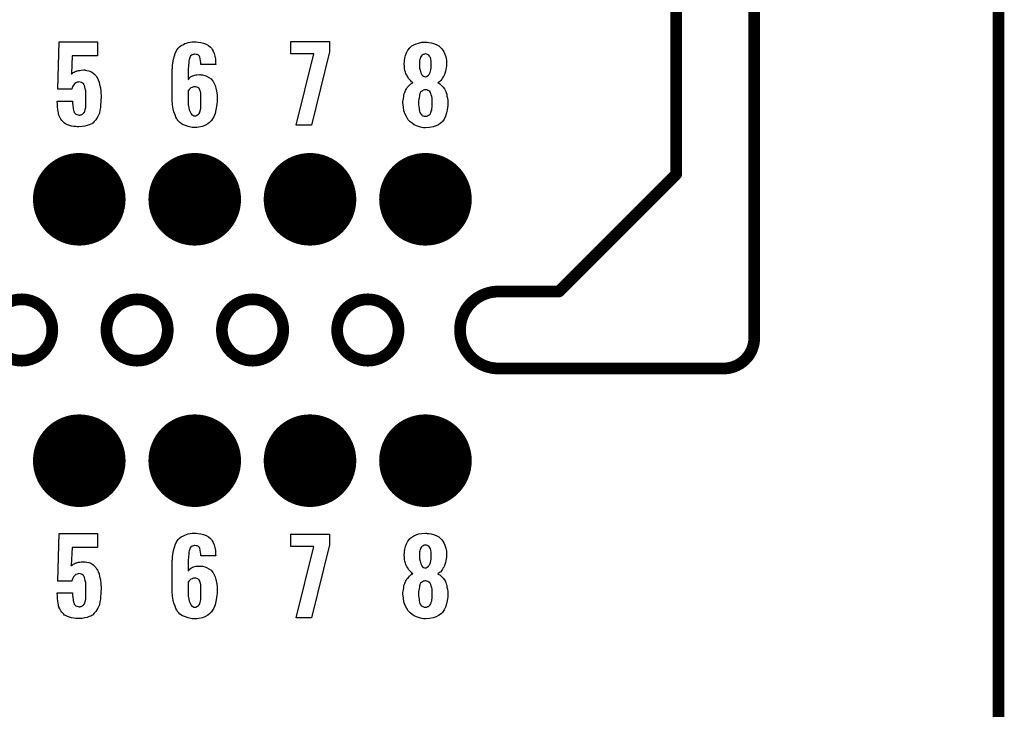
# Model space of a CAD drawing. Extents: x -0.07 to 0.95, y -0.15 to 1.54.
# Tile 18 of 19: x 0.45 to 0.95, y 0.79 to 1.14. Entities that reach past the tile are written whole.
import ezdxf

# ---------------------------------------------------------------- set-up
doc = ezdxf.new("R2010")
doc.units = 0
doc.layers.get('0').update_dxf_attribs({"linetype": 'CONTINUOUS'})
for name, color, linetype in [('gko', 6, 'CONTINUOUS'), ('gto', 2, 'CONTINUOUS'), ('gts', 1, 'CONTINUOUS')]:
    doc.layers.add(name, color=color, linetype=linetype)

# ---------------------------------------------------------------- blocks, each defined once
blk = doc.blocks.new('D12')
at = {"const_width": 0.003}
blk.add_lwpolyline([(-0.0015, 0, 1), (0.0015, 0, 1)], format="xyb", close=True, dxfattribs=at)
blk = doc.blocks.new('D60')
at = {"const_width": 0.0237}
blk.add_lwpolyline([(-0.01185, 0, 1), (0.01185, 0, 1)], format="xyb", close=True, dxfattribs=at)

msp = doc.modelspace()

# ---------------------------------------------------------------- linework, layer by layer
at = {"layer": 'gko', "color": 6, "const_width": 0.006}
for points in [[(0.825, 0.9764), (0.825, 1.54)], [(0.785, 1.06), (0.785, 1.495)], [(0.95, -0.05), (0.95, 1.45)], [(0.725, 1), (0.785, 1.06)], [(0.6941, 1), (0.6941, 1)], [(0.6941, 1), (0.6941, 1)], [(0.6941, 1), (0.725, 1)], [(0.4657, 0.9803), (0.4657, 0.9803)], [(0.4657, 0.9803), (0.4657, 0.9803)], [(0.4934, 0.9803), (0.4934, 0.9803)], [(0.5248, 0.9803), (0.5248, 0.9803)], [(0.5248, 0.9803), (0.5248, 0.9803)], [(0.5525, 0.9803), (0.5525, 0.9803)], [(0.5839, 0.9803), (0.5839, 0.9803)], [(0.5839, 0.9803), (0.5839, 0.9803)], [(0.6115, 0.9803), (0.6115, 0.9803)], [(0.6429, 0.9803), (0.6429, 0.9803)], [(0.6429, 0.9803), (0.6429, 0.9803)], [(0.6941, 0.9606), (0.8093, 0.9606)], [(0.8093, 0.9606), (0.8093, 0.9606)], [(0.8093, 0.9606), (0.8093, 0.9606)]]:
    msp.add_lwpolyline(points, dxfattribs=at)
for points in [[(0.6941, 1, 1), (0.6941, 0.9606)], [(0.4657, 0.9803, 1), (0.4343, 0.9803)], [(0.5248, 0.9803, 1), (0.4934, 0.9803)], [(0.5839, 0.9803, 1), (0.5525, 0.9803)], [(0.6429, 0.9803, 1), (0.6115, 0.9803)], [(0.4343, 0.9803, 1), (0.4657, 0.9803)], [(0.4934, 0.9803, 1), (0.5248, 0.9803)], [(0.5525, 0.9803, 1), (0.5839, 0.9803)], [(0.6115, 0.9803, 1), (0.6429, 0.9803)], [(0.8093, 0.9606, 0.416066), (0.825, 0.9764)]]:
    msp.add_lwpolyline(points, format="xyb", dxfattribs=at)
at = {"layer": 'gto', "color": 2}
for points in [[(0.4889, 1.1207), (0.4759, 1.1207), (0.4755, 1.1114), (0.4756, 1.1115), (0.476, 1.1118), (0.4764, 1.1121), (0.4768, 1.1123), (0.4774, 1.1126), (0.4779, 1.1128), (0.478, 1.1128), (0.4783, 1.1129), (0.4786, 1.113), (0.4791, 1.1132), (0.4797, 1.1132), (0.4804, 1.1133), (0.4819, 1.1134), (0.4823, 1.1134), (0.4826, 1.1133), (0.4834, 1.1132), (0.4844, 1.113), (0.4854, 1.1126), (0.4865, 1.1119), (0.4875, 1.111), (0.488, 1.1105), (0.4884, 1.1098), (0.4885, 1.1097), (0.4888, 1.1092), (0.4892, 1.1084), (0.4896, 1.1072), (0.4899, 1.1059), (0.4904, 1.1042), (0.4906, 1.1022), (0.4907, 1.0999), (0.4907, 1.0998), (0.4907, 1.0997), (0.4907, 1.0994), (0.4907, 1.0991), (0.4906, 1.0982), (0.4906, 1.097), (0.4904, 1.0957), (0.4903, 1.0942), (0.4901, 1.0928), (0.4898, 1.0915), (0.4898, 1.0913), (0.4896, 1.0909), (0.4894, 1.0903), (0.489, 1.0896), (0.4885, 1.0887), (0.4879, 1.0879), (0.4872, 1.087), (0.4864, 1.0862), (0.4863, 1.0862), (0.4859, 1.0859), (0.4854, 1.0857), (0.4845, 1.0853), (0.4835, 1.0849), (0.4823, 1.0847), (0.4809, 1.0844), (0.4792, 1.0843), (0.4784, 1.0843), (0.4777, 1.0844), (0.4767, 1.0845), (0.4756, 1.0847), (0.4745, 1.085), (0.4734, 1.0853), (0.4724, 1.0858), (0.4724, 1.0859), (0.472, 1.0862), (0.4716, 1.0865), (0.4711, 1.087), (0.4706, 1.0876), (0.47, 1.0883), (0.4695, 1.0892), (0.4691, 1.0902), (0.4691, 1.0904), (0.4689, 1.0907), (0.4689, 1.0914), (0.4687, 1.0922), (0.4685, 1.0932), (0.4684, 1.0945), (0.4683, 1.0958), (0.4682, 1.0974), (0.4761, 1.0974), (0.4761, 1.0972), (0.4761, 1.0968), (0.4761, 1.0962), (0.4762, 1.0953), (0.4764, 1.0936), (0.4765, 1.0927), (0.4768, 1.092), (0.4768, 1.0919), (0.4769, 1.0917), (0.4771, 1.0915), (0.4774, 1.0912), (0.4778, 1.0908), (0.4783, 1.0906), (0.4789, 1.0904), (0.4795, 1.0903), (0.4798, 1.0903), (0.4801, 1.0904), (0.4804, 1.0905), (0.4812, 1.0908), (0.4815, 1.0911), (0.4819, 1.0914), (0.4819, 1.0915), (0.4819, 1.0916), (0.4821, 1.0918), (0.4823, 1.0922), (0.4825, 1.0931), (0.4828, 1.0942), (0.4828, 1.0943), (0.4828, 1.0946), (0.4829, 1.095), (0.4829, 1.0956), (0.4829, 1.0963), (0.4829, 1.0972), (0.4829, 1.0983), (0.4829, 1.0996), (0.4829, 1.0997), (0.4829, 1.0997), (0.4829, 1.1002), (0.4829, 1.1009), (0.4829, 1.1017), (0.4828, 1.1027), (0.4826, 1.1037), (0.4824, 1.1046), (0.4822, 1.1054), (0.4822, 1.1055), (0.482, 1.1057), (0.4819, 1.106), (0.4816, 1.1064), (0.4812, 1.1067), (0.4807, 1.107), (0.48, 1.1072), (0.4793, 1.1073), (0.4792, 1.1073), (0.4789, 1.1072), (0.4784, 1.1072), (0.4778, 1.1068), (0.4772, 1.1064), (0.4766, 1.1057), (0.476, 1.1047), (0.4759, 1.1042), (0.4757, 1.1035), (0.4686, 1.1035), (0.4692, 1.1278), (0.4889, 1.1278), (0.4889, 1.1207)], [(0.5404, 1.1276), (0.5417, 1.1274), (0.5431, 1.1271), (0.5444, 1.1266), (0.5457, 1.1259), (0.5467, 1.125), (0.5468, 1.1249), (0.5472, 1.1245), (0.5476, 1.1239), (0.5481, 1.123), (0.5485, 1.1219), (0.5489, 1.1205), (0.5492, 1.1189), (0.5493, 1.1169), (0.5494, 1.1162), (0.5417, 1.1162), (0.5417, 1.1164), (0.5417, 1.1167), (0.5417, 1.1172), (0.5416, 1.1179), (0.5414, 1.1192), (0.5412, 1.1199), (0.5411, 1.1204), (0.5411, 1.1204), (0.541, 1.1205), (0.5408, 1.1207), (0.5406, 1.1209), (0.5402, 1.1212), (0.5398, 1.1214), (0.5393, 1.1214), (0.5387, 1.1215), (0.5384, 1.1215), (0.5379, 1.1214), (0.5372, 1.1212), (0.5366, 1.1207), (0.5365, 1.1205), (0.5363, 1.1204), (0.5362, 1.1201), (0.5361, 1.1198), (0.5359, 1.1193), (0.5357, 1.1188), (0.5356, 1.1181), (0.5356, 1.118), (0.5356, 1.1178), (0.5355, 1.1174), (0.5355, 1.1168), (0.5354, 1.116), (0.5354, 1.1151), (0.5353, 1.1141), (0.5353, 1.1129), (0.5353, 1.1086), (0.5355, 1.1087), (0.5358, 1.1092), (0.5365, 1.1098), (0.5375, 1.1104), (0.5376, 1.1104), (0.5377, 1.1104), (0.5381, 1.1106), (0.5385, 1.1107), (0.5391, 1.1109), (0.5397, 1.1109), (0.541, 1.111), (0.5414, 1.111), (0.5417, 1.1109), (0.5426, 1.1109), (0.5437, 1.1106), (0.5447, 1.1102), (0.5459, 1.1096), (0.547, 1.1088), (0.5479, 1.1077), (0.548, 1.1075), (0.5482, 1.1071), (0.5486, 1.1064), (0.549, 1.1054), (0.5494, 1.1041), (0.5497, 1.1025), (0.55, 1.1007), (0.5501, 1.0987), (0.5501, 1.0986), (0.5501, 1.0984), (0.5501, 1.098), (0.5501, 1.0975), (0.55, 1.097), (0.5499, 1.0963), (0.5497, 1.0947), (0.5494, 1.093), (0.549, 1.0911), (0.5483, 1.0894), (0.5474, 1.0878), (0.5473, 1.0876), (0.5469, 1.0872), (0.5462, 1.0865), (0.5453, 1.0859), (0.5441, 1.0852), (0.5426, 1.0845), (0.5407, 1.0841), (0.5397, 1.084), (0.5386, 1.084), (0.538, 1.084), (0.5376, 1.084), (0.5372, 1.084), (0.5366, 1.0841), (0.5353, 1.0845), (0.5338, 1.0849), (0.5324, 1.0855), (0.531, 1.0865), (0.5304, 1.087), (0.5298, 1.0877), (0.5298, 1.0878), (0.5298, 1.0879), (0.5296, 1.0881), (0.5294, 1.0884), (0.529, 1.0892), (0.5285, 1.0904), (0.5279, 1.0919), (0.5275, 1.0935), (0.5272, 1.0956), (0.5271, 1.0979), (0.5271, 1.1131), (0.5271, 1.1132), (0.5271, 1.1134), (0.5271, 1.1138), (0.5272, 1.1143), (0.5272, 1.1149), (0.5273, 1.1155), (0.5274, 1.1171), (0.5277, 1.1189), (0.5282, 1.1206), (0.5288, 1.1224), (0.5296, 1.1239), (0.5296, 1.124), (0.5297, 1.1241), (0.5301, 1.1245), (0.5308, 1.1252), (0.5317, 1.1259), (0.5328, 1.1265), (0.5336, 1.1269), (0.5344, 1.1272), (0.5353, 1.1274), (0.5362, 1.1276), (0.5373, 1.1278), (0.5394, 1.1278), (0.5404, 1.1276)], [(0.6075, 1.1226), (0.5984, 1.0851), (0.5905, 1.0851), (0.5995, 1.1216), (0.5878, 1.1216), (0.5878, 1.1279), (0.6075, 1.1279), (0.6075, 1.1226)], [(0.6576, 1.1276), (0.6585, 1.1275), (0.6597, 1.1273), (0.6609, 1.1269), (0.6622, 1.1264), (0.6635, 1.1257), (0.6646, 1.1247), (0.6647, 1.1246), (0.6651, 1.1242), (0.6656, 1.1236), (0.6661, 1.1227), (0.6666, 1.1215), (0.6671, 1.1201), (0.6674, 1.1185), (0.6675, 1.1167), (0.6675, 1.1165), (0.6675, 1.1161), (0.6674, 1.1154), (0.6673, 1.1146), (0.6672, 1.1137), (0.667, 1.1127), (0.6667, 1.1116), (0.6663, 1.1107), (0.6662, 1.1106), (0.6661, 1.1103), (0.6658, 1.1098), (0.6655, 1.1093), (0.6651, 1.1087), (0.6645, 1.108), (0.6639, 1.1074), (0.6631, 1.1068), (0.6632, 1.1068), (0.6636, 1.1066), (0.664, 1.1063), (0.6646, 1.1058), (0.6651, 1.1053), (0.6658, 1.1046), (0.6664, 1.1038), (0.6669, 1.1028), (0.667, 1.1028), (0.6671, 1.1023), (0.6673, 1.1018), (0.6676, 1.101), (0.6677, 1.1), (0.668, 1.0989), (0.6681, 1.0977), (0.6681, 1.0963), (0.6681, 1.0963), (0.6681, 1.0961), (0.6681, 1.0958), (0.6681, 1.0953), (0.6681, 1.0948), (0.668, 1.0943), (0.6678, 1.0929), (0.6675, 1.0914), (0.667, 1.0898), (0.6663, 1.0883), (0.6654, 1.087), (0.6652, 1.0868), (0.6649, 1.0865), (0.6642, 1.086), (0.6633, 1.0854), (0.6621, 1.0848), (0.6606, 1.0843), (0.6588, 1.0839), (0.6567, 1.0838), (0.6562, 1.0838), (0.6557, 1.0838), (0.6549, 1.0839), (0.6541, 1.0842), (0.6531, 1.0844), (0.6521, 1.0848), (0.651, 1.0853), (0.6499, 1.0861), (0.6489, 1.0869), (0.6479, 1.0879), (0.6471, 1.0892), (0.6463, 1.0907), (0.6457, 1.0924), (0.6454, 1.0944), (0.6452, 1.0967), (0.6452, 1.0968), (0.6452, 1.0968), (0.6452, 1.0973), (0.6453, 1.0979), (0.6454, 1.0988), (0.6456, 1.0998), (0.6457, 1.1008), (0.6461, 1.1019), (0.6465, 1.1029), (0.6466, 1.103), (0.6467, 1.1033), (0.647, 1.1038), (0.6474, 1.1044), (0.648, 1.1051), (0.6486, 1.1057), (0.6493, 1.1063), (0.6502, 1.1068), (0.6502, 1.1069), (0.6499, 1.1071), (0.6496, 1.1074), (0.6492, 1.1078), (0.6487, 1.1084), (0.6481, 1.1091), (0.6476, 1.1098), (0.6471, 1.1107), (0.647, 1.1108), (0.6469, 1.1111), (0.6467, 1.1116), (0.6465, 1.1123), (0.6462, 1.1132), (0.646, 1.1142), (0.6459, 1.1153), (0.6458, 1.1165), (0.6458, 1.1166), (0.6458, 1.1168), (0.6458, 1.117), (0.6459, 1.1174), (0.646, 1.1183), (0.6462, 1.1195), (0.6465, 1.1208), (0.647, 1.1222), (0.6477, 1.1236), (0.6487, 1.1247), (0.6488, 1.1249), (0.6492, 1.1252), (0.6498, 1.1257), (0.6507, 1.1262), (0.6519, 1.1267), (0.6532, 1.1272), (0.6549, 1.1276), (0.6567, 1.1277), (0.6572, 1.1277), (0.6576, 1.1276)], [(0.6567, 1.1216), (0.6565, 1.1216), (0.6562, 1.1215), (0.6558, 1.1214), (0.6555, 1.1213), (0.6551, 1.121), (0.6547, 1.1207), (0.6543, 1.1202), (0.6543, 1.1201), (0.6542, 1.1199), (0.6541, 1.1196), (0.654, 1.1193), (0.6538, 1.1187), (0.6537, 1.1181), (0.6536, 1.1173), (0.6536, 1.1165), (0.6536, 1.1164), (0.6536, 1.1163), (0.6536, 1.1159), (0.6537, 1.1155), (0.6537, 1.1144), (0.654, 1.1133), (0.6543, 1.112), (0.6549, 1.1109), (0.6552, 1.1105), (0.6557, 1.1102), (0.6562, 1.11), (0.6567, 1.1099), (0.6569, 1.1099), (0.6572, 1.11), (0.6576, 1.1103), (0.6582, 1.1108), (0.6585, 1.1111), (0.6588, 1.1115), (0.6591, 1.1121), (0.6592, 1.1127), (0.6595, 1.1134), (0.6596, 1.1143), (0.6597, 1.1153), (0.6597, 1.1165), (0.6597, 1.1166), (0.6597, 1.1169), (0.6597, 1.1173), (0.6597, 1.1178), (0.6594, 1.119), (0.6592, 1.1197), (0.659, 1.1202), (0.659, 1.1202), (0.6588, 1.1204), (0.6584, 1.1209), (0.6577, 1.1213), (0.6572, 1.1215), (0.6567, 1.1216)], [(0.4755, 1.1114), (0.4754, 1.1114), (0.4754, 1.1113), (0.4755, 1.1114)], [(0.5392, 1.1048), (0.5385, 1.1048), (0.538, 1.1047), (0.5373, 1.1045), (0.5366, 1.1042), (0.5364, 1.1041), (0.5361, 1.1038), (0.5357, 1.1034), (0.5353, 1.1028), (0.5353, 1.096), (0.5353, 1.096), (0.5353, 1.0958), (0.5353, 1.0955), (0.5354, 1.0951), (0.5355, 1.0941), (0.5357, 1.093), (0.5362, 1.0919), (0.5368, 1.0909), (0.5371, 1.0905), (0.5376, 1.0902), (0.5381, 1.09), (0.5387, 1.09), (0.539, 1.09), (0.5392, 1.09), (0.5397, 1.0902), (0.5401, 1.0904), (0.5405, 1.0907), (0.5408, 1.0911), (0.5412, 1.0917), (0.5412, 1.0918), (0.5412, 1.092), (0.5414, 1.0925), (0.5415, 1.093), (0.5417, 1.0939), (0.5417, 1.0948), (0.5418, 1.096), (0.5418, 1.0973), (0.5418, 1.0974), (0.5418, 1.0977), (0.5418, 1.0982), (0.5418, 1.0989), (0.5417, 1.1002), (0.5417, 1.1009), (0.5417, 1.1015), (0.5417, 1.1015), (0.5417, 1.1017), (0.5416, 1.102), (0.5415, 1.1023), (0.5412, 1.1031), (0.5408, 1.1039), (0.5408, 1.104), (0.5407, 1.104), (0.5402, 1.1044), (0.5396, 1.1046), (0.5392, 1.1048)], [(0.6567, 1.1033), (0.6564, 1.1033), (0.6561, 1.1032), (0.6556, 1.103), (0.6552, 1.1028), (0.6547, 1.1024), (0.6542, 1.102), (0.6539, 1.1013), (0.6539, 1.1013), (0.6538, 1.101), (0.6537, 1.1006), (0.6536, 1.1), (0.6535, 1.0993), (0.6533, 1.0984), (0.6532, 1.0975), (0.6532, 1.0963), (0.6532, 1.0963), (0.6532, 1.0958), (0.6532, 1.0953), (0.6533, 1.0947), (0.6534, 1.0939), (0.6535, 1.0932), (0.6537, 1.0923), (0.6539, 1.0916), (0.6539, 1.0915), (0.6541, 1.0913), (0.6542, 1.091), (0.6546, 1.0907), (0.6549, 1.0903), (0.6554, 1.09), (0.656, 1.0898), (0.6567, 1.0898), (0.6571, 1.0898), (0.6574, 1.0898), (0.6578, 1.09), (0.6583, 1.0902), (0.6587, 1.0905), (0.6592, 1.091), (0.6595, 1.0916), (0.6595, 1.0917), (0.6596, 1.0919), (0.6597, 1.0923), (0.6599, 1.0929), (0.66, 1.0936), (0.6601, 1.0944), (0.6602, 1.0953), (0.6602, 1.0963), (0.6602, 1.0965), (0.6602, 1.0968), (0.6602, 1.0974), (0.6601, 1.0982), (0.6601, 1.0989), (0.6599, 1.0998), (0.6597, 1.1006), (0.6595, 1.1013), (0.6595, 1.1014), (0.6593, 1.1017), (0.6592, 1.1019), (0.6589, 1.1023), (0.6585, 1.1027), (0.658, 1.1029), (0.6574, 1.1032), (0.6567, 1.1033)], [(0.4889, 0.869), (0.4759, 0.869), (0.4754, 0.8597), (0.4756, 0.8598), (0.476, 0.8601), (0.4764, 0.8604), (0.4768, 0.8606), (0.4774, 0.8609), (0.4779, 0.8611), (0.478, 0.8611), (0.4783, 0.8612), (0.4786, 0.8613), (0.4791, 0.8614), (0.4797, 0.8615), (0.4804, 0.8616), (0.4819, 0.8617), (0.4823, 0.8617), (0.4826, 0.8616), (0.4834, 0.8615), (0.4844, 0.8613), (0.4854, 0.8609), (0.4865, 0.8602), (0.4875, 0.8593), (0.488, 0.8588), (0.4884, 0.8581), (0.4885, 0.8579), (0.4888, 0.8574), (0.4892, 0.8567), (0.4896, 0.8555), (0.4899, 0.8542), (0.4904, 0.8524), (0.4906, 0.8504), (0.4907, 0.8482), (0.4907, 0.8481), (0.4907, 0.8479), (0.4907, 0.8477), (0.4907, 0.8474), (0.4906, 0.8464), (0.4906, 0.8453), (0.4904, 0.8439), (0.4903, 0.8425), (0.4901, 0.8411), (0.4898, 0.8398), (0.4898, 0.8396), (0.4896, 0.8392), (0.4894, 0.8386), (0.489, 0.8379), (0.4885, 0.837), (0.4879, 0.8362), (0.4872, 0.8353), (0.4864, 0.8345), (0.4863, 0.8344), (0.4859, 0.8342), (0.4854, 0.8339), (0.4845, 0.8336), (0.4835, 0.8332), (0.4823, 0.8329), (0.4809, 0.8327), (0.4792, 0.8326), (0.4784, 0.8326), (0.4777, 0.8327), (0.4767, 0.8328), (0.4756, 0.8329), (0.4745, 0.8333), (0.4734, 0.8336), (0.4724, 0.8341), (0.4724, 0.8342), (0.472, 0.8344), (0.4716, 0.8348), (0.4711, 0.8353), (0.4706, 0.8359), (0.47, 0.8366), (0.4695, 0.8375), (0.4691, 0.8385), (0.4691, 0.8387), (0.4689, 0.839), (0.4689, 0.8397), (0.4687, 0.8405), (0.4685, 0.8415), (0.4684, 0.8428), (0.4683, 0.8441), (0.4682, 0.8457), (0.4761, 0.8457), (0.4761, 0.8455), (0.4761, 0.8451), (0.4761, 0.8444), (0.4762, 0.8436), (0.4764, 0.8419), (0.4765, 0.841), (0.4768, 0.8403), (0.4768, 0.8402), (0.4769, 0.84), (0.4771, 0.8398), (0.4774, 0.8394), (0.4778, 0.8391), (0.4783, 0.8389), (0.4789, 0.8387), (0.4795, 0.8386), (0.4798, 0.8386), (0.4801, 0.8387), (0.4804, 0.8388), (0.4812, 0.8391), (0.4815, 0.8394), (0.4819, 0.8397), (0.4819, 0.8398), (0.4819, 0.8399), (0.4821, 0.8401), (0.4823, 0.8404), (0.4825, 0.8414), (0.4828, 0.8425), (0.4828, 0.8426), (0.4828, 0.8429), (0.4829, 0.8433), (0.4829, 0.8439), (0.4829, 0.8446), (0.4829, 0.8455), (0.4829, 0.8466), (0.4829, 0.8479), (0.4829, 0.8479), (0.4829, 0.848), (0.4829, 0.8485), (0.4829, 0.8492), (0.4829, 0.85), (0.4828, 0.851), (0.4826, 0.8519), (0.4824, 0.8529), (0.4822, 0.8537), (0.4822, 0.8538), (0.482, 0.854), (0.4819, 0.8543), (0.4816, 0.8547), (0.4812, 0.855), (0.4807, 0.8553), (0.48, 0.8555), (0.4793, 0.8556), (0.4792, 0.8556), (0.4789, 0.8555), (0.4784, 0.8554), (0.4778, 0.8551), (0.4772, 0.8547), (0.4766, 0.854), (0.476, 0.853), (0.4759, 0.8524), (0.4757, 0.8518), (0.4686, 0.8518), (0.4692, 0.8761), (0.4889, 0.8761), (0.4889, 0.869)], [(0.5404, 0.8761), (0.5417, 0.8759), (0.5431, 0.8756), (0.5444, 0.8751), (0.5457, 0.8744), (0.5467, 0.8735), (0.5468, 0.8734), (0.5472, 0.873), (0.5476, 0.8724), (0.5481, 0.8715), (0.5485, 0.8704), (0.5489, 0.869), (0.5492, 0.8674), (0.5493, 0.8654), (0.5494, 0.8647), (0.5417, 0.8647), (0.5417, 0.8649), (0.5417, 0.8652), (0.5417, 0.8657), (0.5416, 0.8664), (0.5414, 0.8677), (0.5412, 0.8684), (0.5411, 0.8689), (0.5411, 0.8689), (0.541, 0.869), (0.5408, 0.8692), (0.5406, 0.8694), (0.5402, 0.8697), (0.5398, 0.8699), (0.5393, 0.8699), (0.5387, 0.87), (0.5384, 0.87), (0.5379, 0.8699), (0.5372, 0.8697), (0.5366, 0.8692), (0.5365, 0.869), (0.5363, 0.8689), (0.5362, 0.8686), (0.5361, 0.8683), (0.5359, 0.8678), (0.5357, 0.8673), (0.5356, 0.8666), (0.5356, 0.8665), (0.5356, 0.8663), (0.5355, 0.8659), (0.5355, 0.8653), (0.5354, 0.8645), (0.5354, 0.8636), (0.5353, 0.8626), (0.5353, 0.8614), (0.5353, 0.8571), (0.5355, 0.8572), (0.5358, 0.8577), (0.5365, 0.8583), (0.5375, 0.8589), (0.5376, 0.8589), (0.5377, 0.8589), (0.5381, 0.8591), (0.5385, 0.8592), (0.5391, 0.8594), (0.5397, 0.8594), (0.541, 0.8595), (0.5414, 0.8595), (0.5417, 0.8594), (0.5426, 0.8594), (0.5437, 0.8591), (0.5447, 0.8587), (0.5459, 0.8581), (0.547, 0.8573), (0.5479, 0.8562), (0.548, 0.856), (0.5482, 0.8556), (0.5486, 0.8549), (0.549, 0.8539), (0.5494, 0.8526), (0.5497, 0.851), (0.55, 0.8492), (0.5501, 0.8472), (0.5501, 0.8471), (0.5501, 0.8469), (0.5501, 0.8465), (0.5501, 0.846), (0.55, 0.8454), (0.5499, 0.8448), (0.5497, 0.8432), (0.5494, 0.8414), (0.549, 0.8396), (0.5483, 0.8379), (0.5474, 0.8363), (0.5473, 0.8361), (0.5469, 0.8357), (0.5462, 0.835), (0.5453, 0.8344), (0.5441, 0.8337), (0.5426, 0.833), (0.5407, 0.8326), (0.5397, 0.8325), (0.5386, 0.8324), (0.538, 0.8324), (0.5376, 0.8325), (0.5372, 0.8325), (0.5366, 0.8326), (0.5353, 0.8329), (0.5338, 0.8334), (0.5324, 0.834), (0.531, 0.8349), (0.5304, 0.8355), (0.5298, 0.8362), (0.5298, 0.8363), (0.5298, 0.8364), (0.5296, 0.8366), (0.5294, 0.8369), (0.529, 0.8377), (0.5285, 0.8389), (0.5279, 0.8404), (0.5275, 0.842), (0.5272, 0.8441), (0.5271, 0.8464), (0.5271, 0.8616), (0.5271, 0.8617), (0.5271, 0.8619), (0.5271, 0.8623), (0.5272, 0.8628), (0.5272, 0.8634), (0.5273, 0.864), (0.5274, 0.8656), (0.5277, 0.8674), (0.5282, 0.8691), (0.5288, 0.8709), (0.5296, 0.8724), (0.5296, 0.8725), (0.5297, 0.8726), (0.5301, 0.873), (0.5308, 0.8737), (0.5317, 0.8744), (0.5328, 0.875), (0.5336, 0.8753), (0.5344, 0.8757), (0.5353, 0.8759), (0.5362, 0.8761), (0.5373, 0.8763), (0.5394, 0.8763), (0.5404, 0.8761)], [(0.6075, 0.8704), (0.5984, 0.8329), (0.5905, 0.8329), (0.5995, 0.8695), (0.5878, 0.8695), (0.5878, 0.8758), (0.6075, 0.8758), (0.6075, 0.8704)], [(0.6576, 0.8762), (0.6585, 0.8761), (0.6596, 0.876), (0.6609, 0.8756), (0.6622, 0.8751), (0.6635, 0.8744), (0.6646, 0.8734), (0.6647, 0.8732), (0.6651, 0.8729), (0.6656, 0.8722), (0.6661, 0.8713), (0.6666, 0.8701), (0.6671, 0.8687), (0.6674, 0.8671), (0.6675, 0.8653), (0.6675, 0.8651), (0.6675, 0.8647), (0.6674, 0.8641), (0.6673, 0.8632), (0.6672, 0.8623), (0.667, 0.8613), (0.6667, 0.8602), (0.6663, 0.8593), (0.6662, 0.8592), (0.6661, 0.8589), (0.6658, 0.8585), (0.6655, 0.8579), (0.6651, 0.8573), (0.6645, 0.8566), (0.6639, 0.8561), (0.6631, 0.8555), (0.6632, 0.8554), (0.6636, 0.8552), (0.664, 0.855), (0.6646, 0.8545), (0.6651, 0.854), (0.6658, 0.8532), (0.6664, 0.8525), (0.6669, 0.8515), (0.667, 0.8514), (0.6671, 0.851), (0.6673, 0.8504), (0.6676, 0.8497), (0.6677, 0.8487), (0.668, 0.8476), (0.6681, 0.8463), (0.6681, 0.845), (0.6681, 0.8449), (0.6681, 0.8447), (0.6681, 0.8444), (0.6681, 0.844), (0.6681, 0.8435), (0.668, 0.8429), (0.6678, 0.8416), (0.6675, 0.8401), (0.667, 0.8385), (0.6663, 0.837), (0.6654, 0.8357), (0.6652, 0.8355), (0.6649, 0.8352), (0.6642, 0.8347), (0.6633, 0.8341), (0.6621, 0.8334), (0.6606, 0.8329), (0.6588, 0.8326), (0.6567, 0.8324), (0.6562, 0.8324), (0.6557, 0.8325), (0.6549, 0.8326), (0.6541, 0.8328), (0.6531, 0.8331), (0.6521, 0.8335), (0.651, 0.834), (0.6499, 0.8347), (0.6489, 0.8356), (0.6479, 0.8366), (0.6471, 0.8378), (0.6463, 0.8393), (0.6457, 0.8411), (0.6454, 0.8431), (0.6452, 0.8453), (0.6452, 0.8454), (0.6452, 0.8455), (0.6452, 0.8459), (0.6453, 0.8466), (0.6454, 0.8475), (0.6456, 0.8484), (0.6457, 0.8495), (0.6461, 0.8506), (0.6465, 0.8516), (0.6466, 0.8517), (0.6467, 0.852), (0.647, 0.8525), (0.6474, 0.8531), (0.648, 0.8537), (0.6486, 0.8543), (0.6493, 0.855), (0.6502, 0.8555), (0.6502, 0.8556), (0.6499, 0.8557), (0.6496, 0.8561), (0.6492, 0.8565), (0.6487, 0.8571), (0.6481, 0.8577), (0.6476, 0.8585), (0.6471, 0.8593), (0.647, 0.8594), (0.6469, 0.8597), (0.6467, 0.8602), (0.6465, 0.861), (0.6462, 0.8618), (0.646, 0.8628), (0.6459, 0.8639), (0.6458, 0.8651), (0.6458, 0.8652), (0.6458, 0.8654), (0.6458, 0.8656), (0.6459, 0.8661), (0.646, 0.867), (0.6462, 0.8681), (0.6465, 0.8695), (0.647, 0.8709), (0.6477, 0.8722), (0.6487, 0.8734), (0.6488, 0.8736), (0.6492, 0.8739), (0.6498, 0.8743), (0.6507, 0.8749), (0.6519, 0.8754), (0.6532, 0.8759), (0.6549, 0.8762), (0.6567, 0.8763), (0.6572, 0.8763), (0.6576, 0.8762)], [(0.6567, 0.8702), (0.6565, 0.8702), (0.6562, 0.8701), (0.6558, 0.8701), (0.6555, 0.8699), (0.6551, 0.8696), (0.6547, 0.8693), (0.6543, 0.8688), (0.6543, 0.8687), (0.6542, 0.8686), (0.6541, 0.8682), (0.654, 0.8679), (0.6538, 0.8673), (0.6537, 0.8667), (0.6536, 0.866), (0.6536, 0.8651), (0.6536, 0.8651), (0.6536, 0.8649), (0.6536, 0.8646), (0.6537, 0.8641), (0.6537, 0.8631), (0.654, 0.8619), (0.6543, 0.8606), (0.6549, 0.8596), (0.6552, 0.8591), (0.6557, 0.8588), (0.6562, 0.8586), (0.6567, 0.8586), (0.6569, 0.8586), (0.6572, 0.8586), (0.6576, 0.8589), (0.6582, 0.8594), (0.6585, 0.8597), (0.6588, 0.8601), (0.6591, 0.8607), (0.6592, 0.8613), (0.6595, 0.8621), (0.6596, 0.863), (0.6597, 0.864), (0.6597, 0.8651), (0.6597, 0.8652), (0.6597, 0.8656), (0.6597, 0.866), (0.6596, 0.8665), (0.6594, 0.8676), (0.6592, 0.8683), (0.659, 0.8688), (0.659, 0.8689), (0.6588, 0.8691), (0.6584, 0.8696), (0.6577, 0.87), (0.6572, 0.8701), (0.6567, 0.8702)], [(0.4754, 0.8597), (0.4754, 0.8597), (0.4754, 0.8596), (0.4754, 0.8597)], [(0.5392, 0.8533), (0.5385, 0.8533), (0.538, 0.8532), (0.5373, 0.853), (0.5366, 0.8527), (0.5364, 0.8526), (0.5361, 0.8523), (0.5357, 0.8519), (0.5353, 0.8513), (0.5353, 0.8445), (0.5353, 0.8444), (0.5353, 0.8443), (0.5353, 0.8439), (0.5354, 0.8436), (0.5355, 0.8426), (0.5357, 0.8415), (0.5362, 0.8404), (0.5367, 0.8394), (0.5371, 0.839), (0.5376, 0.8387), (0.5381, 0.8385), (0.5387, 0.8384), (0.539, 0.8384), (0.5392, 0.8385), (0.5397, 0.8387), (0.5401, 0.8389), (0.5405, 0.8392), (0.5408, 0.8396), (0.5412, 0.8402), (0.5412, 0.8403), (0.5412, 0.8405), (0.5414, 0.8409), (0.5415, 0.8415), (0.5417, 0.8424), (0.5417, 0.8433), (0.5418, 0.8444), (0.5418, 0.8458), (0.5418, 0.8459), (0.5418, 0.8462), (0.5418, 0.8467), (0.5418, 0.8474), (0.5417, 0.8487), (0.5417, 0.8494), (0.5417, 0.8499), (0.5417, 0.85), (0.5417, 0.8502), (0.5416, 0.8504), (0.5415, 0.8508), (0.5412, 0.8516), (0.5408, 0.8524), (0.5408, 0.8524), (0.5407, 0.8525), (0.5402, 0.8529), (0.5396, 0.8531), (0.5392, 0.8533)], [(0.6567, 0.8519), (0.6564, 0.8519), (0.6561, 0.8518), (0.6556, 0.8517), (0.6552, 0.8514), (0.6547, 0.8511), (0.6542, 0.8507), (0.6539, 0.85), (0.6539, 0.8499), (0.6538, 0.8497), (0.6537, 0.8492), (0.6536, 0.8487), (0.6535, 0.848), (0.6533, 0.8471), (0.6532, 0.8462), (0.6532, 0.845), (0.6532, 0.8449), (0.6532, 0.8445), (0.6532, 0.844), (0.6533, 0.8433), (0.6534, 0.8426), (0.6535, 0.8418), (0.6537, 0.841), (0.6539, 0.8402), (0.6539, 0.8402), (0.6541, 0.84), (0.6542, 0.8397), (0.6546, 0.8393), (0.6549, 0.839), (0.6554, 0.8387), (0.656, 0.8385), (0.6567, 0.8384), (0.6571, 0.8384), (0.6574, 0.8385), (0.6578, 0.8387), (0.6583, 0.8388), (0.6587, 0.8392), (0.6591, 0.8397), (0.6595, 0.8402), (0.6595, 0.8403), (0.6596, 0.8406), (0.6597, 0.841), (0.6599, 0.8416), (0.66, 0.8422), (0.6601, 0.8431), (0.6602, 0.844), (0.6602, 0.845), (0.6602, 0.8452), (0.6602, 0.8455), (0.6602, 0.8461), (0.6601, 0.8468), (0.6601, 0.8476), (0.6599, 0.8484), (0.6597, 0.8492), (0.6595, 0.85), (0.6595, 0.8501), (0.6593, 0.8503), (0.6591, 0.8506), (0.6589, 0.851), (0.6585, 0.8513), (0.658, 0.8516), (0.6574, 0.8518), (0.6567, 0.8519)]]:
    msp.add_lwpolyline(points, dxfattribs=at)

# ---------------------------------------------------------------- block references
at = {"layer": 'gko'}
for p in [(0.785, 1.06), (0.785, 1.06), (0.6941, 1), (0.6941, 1), (0.6941, 1), (0.6941, 1), (0.725, 1), (0.725, 1), (0.4657, 0.9803), (0.4657, 0.9803), (0.4657, 0.9803), (0.4657, 0.9803), (0.4934, 0.9803), (0.4934, 0.9803), (0.5248, 0.9803), (0.5248, 0.9803), (0.5248, 0.9803), (0.5248, 0.9803), (0.5525, 0.9803), (0.5525, 0.9803), (0.5839, 0.9803), (0.5839, 0.9803), (0.5839, 0.9803), (0.5839, 0.9803), (0.6115, 0.9803), (0.6115, 0.9803), (0.6429, 0.9803), (0.6429, 0.9803), (0.6429, 0.9803), (0.6429, 0.9803), (0.825, 0.9764), (0.825, 0.9764), (0.6941, 0.9606), (0.6941, 0.9606), (0.8093, 0.9606), (0.8093, 0.9606), (0.8093, 0.9606), (0.8093, 0.9606)]:
    msp.add_blockref('D12', p, dxfattribs=at)
at = {"layer": 'gts'}
for p in [(0.4795, 1.0472), (0.5386, 1.0472), (0.5976, 1.0472), (0.6567, 1.0472), (0.4795, 0.9134), (0.5386, 0.9134), (0.5976, 0.9134), (0.6567, 0.9134)]:
    msp.add_blockref('D60', p, dxfattribs=at)

doc.saveas('drawing.dxf')
